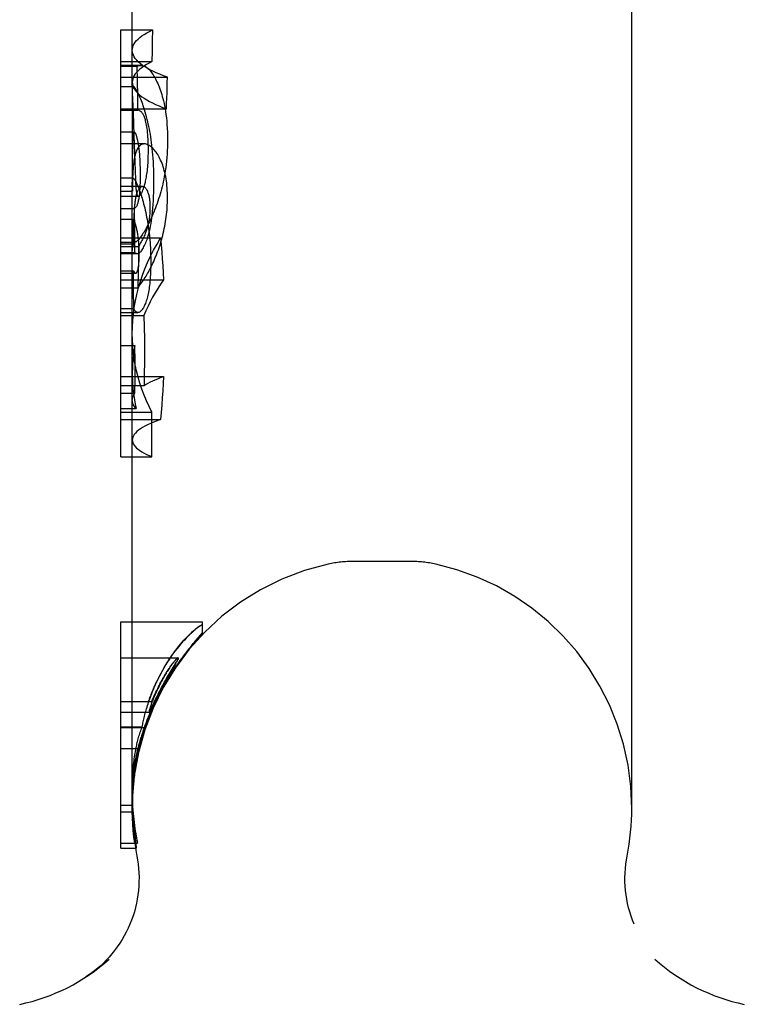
# Model space of a CAD drawing. Header units: inches. Extents: x 0 to 309, y 0 to 200.
# Tile 95 of 109: x 197.609 to 198.579, y 134.79 to 136.107. Entities that reach past the tile are written whole.
import ezdxf

# ---------------------------------------------------------------- set-up
doc = ezdxf.new("R2010")
doc.units = ezdxf.units.IN
doc.header["$LTSCALE"] = 17
doc.header["$MEASUREMENT"] = 0
doc.linetypes.add('HIDDEN', pattern=[0.2, 0.1, -0.1])
doc.layers.get('0').update_dxf_attribs({"linetype": 'CONTINUOUS'})
doc.layers.add('DEFAULT_2', color=8, linetype='HIDDEN')

msp = doc.modelspace()

# ---------------------------------------------------------------- linework, layer by layer
at = {"color": 7, "linetype": 'Continuous'}
for p, q in [((198.428, 135.0525), (198.428, 137.2125)), ((197.7597, 136.0174), (197.7597, 136.1278)), ((197.7444, 135.5224), (197.7444, 136.0934)), ((197.7444, 136.0934), (197.7597, 136.0934)), ((197.7597, 136.0459), (197.7444, 136.0459)), ((197.7444, 136.0447), (197.7597, 136.0447)), ((197.7612, 136.0174), (197.7444, 136.0174)), ((197.7444, 135.7944), (197.7663, 135.7944)), ((197.7597, 135.6871), (197.7597, 135.7944)), ((197.7444, 135.582), (197.7861, 135.582)), ((197.7444, 135.5224), (197.7861, 135.5224)), ((197.7597, 135.0742), (197.7597, 135.5224)), ((197.7444, 134.9992), (197.7444, 135.3019)), ((197.7444, 135.3019), (197.7597, 135.3019)), ((197.7444, 135.1614), (197.7597, 135.1614)), ((197.7629, 135.0226), (197.7624, 135.0274)), ((197.7631, 135.0205), (197.7629, 135.0226)), ((197.7444, 134.9992), (197.765, 134.9992)), ((198.4208, 134.9833), (198.4217, 134.9883)), ((198.4188, 134.96), (198.419, 134.9658)), ((198.4191, 134.9483), (198.4189, 134.9541)), ((198.4203, 134.9367), (198.4196, 134.9425)), ((198.4223, 134.9251), (198.4212, 134.9309)), ((198.429, 134.9027), (198.427, 134.9082)), ((198.431, 134.8975), (198.4289, 134.9027)), ((197.7026, 134.8301), (197.6978, 134.8268))]:
    msp.add_line(p, q, dxfattribs=at)
for points in [[(197.7636, 136.0154), (197.763, 136.0161), (197.7625, 136.0166), (197.7621, 136.017), (197.7616, 136.0173), (197.7613, 136.0174), (197.7612, 136.0174)], [(197.7797, 135.9736), (197.7788, 135.9771), (197.778, 135.9804), (197.7771, 135.9834), (197.7762, 135.9863), (197.7754, 135.9891), (197.7745, 135.9917), (197.7737, 135.9941), (197.7729, 135.9964), (197.7721, 135.9986), (197.7712, 136.0007), (197.7704, 136.0026), (197.7696, 136.0045), (197.7688, 136.0062), (197.768, 136.0079), (197.7672, 136.0094), (197.7665, 136.0108), (197.7657, 136.0122), (197.765, 136.0134), (197.7643, 136.0145), (197.7636, 136.0154)], [(197.7887, 135.8897), (197.7887, 135.8957), (197.7886, 135.9014), (197.7884, 135.9068), (197.7882, 135.912), (197.788, 135.9169), (197.7877, 135.9216), (197.7873, 135.9261), (197.787, 135.9305), (197.7865, 135.9347), (197.7861, 135.9388), (197.7856, 135.9427), (197.785, 135.9465), (197.7845, 135.9502), (197.7839, 135.9538), (197.7833, 135.9573), (197.7826, 135.9607), (197.7819, 135.964), (197.7812, 135.9673), (197.7805, 135.9705), (197.7797, 135.9736)], [(197.7799, 135.814), (197.7807, 135.8165), (197.7815, 135.8191), (197.7822, 135.8218), (197.7829, 135.8247), (197.7836, 135.8278), (197.7842, 135.831), (197.7849, 135.8343), (197.7854, 135.8379), (197.786, 135.8418), (197.7865, 135.8458), (197.787, 135.8502), (197.7874, 135.8548), (197.7877, 135.8597), (197.7881, 135.865), (197.7883, 135.8706), (197.7885, 135.8765), (197.7886, 135.8829), (197.7887, 135.8897)], [(197.772, 135.7979), (197.7729, 135.7992), (197.7738, 135.8005), (197.7746, 135.802), (197.7754, 135.8035), (197.7762, 135.805), (197.777, 135.8067), (197.7778, 135.8084), (197.7785, 135.8102), (197.7792, 135.812), (197.7799, 135.814)], [(197.7663, 135.7944), (197.7668, 135.7944), (197.7674, 135.7945), (197.768, 135.7947), (197.7686, 135.7949), (197.7692, 135.7953), (197.7698, 135.7956), (197.7703, 135.7961), (197.7709, 135.7966), (197.7714, 135.7972), (197.772, 135.7979)], [(197.7861, 135.582), (197.7823, 135.5895), (197.7787, 135.5972), (197.7755, 135.605), (197.7725, 135.6129), (197.7698, 135.6209), (197.7674, 135.629), (197.7654, 135.6372), (197.7636, 135.6454), (197.7622, 135.6538), (197.7611, 135.6622), (197.7603, 135.6707), (197.7598, 135.6792), (197.7597, 135.687)], [(197.7861, 135.5224), (197.786, 135.5324), (197.7859, 135.5423), (197.7859, 135.5522), (197.7859, 135.5621), (197.786, 135.5721), (197.7861, 135.582)], [(197.7624, 135.0274), (197.7618, 135.033), (197.7615, 135.0359), (197.7613, 135.0387), (197.7611, 135.0416), (197.7608, 135.0446), (197.7606, 135.0476), (197.7604, 135.0507), (197.7603, 135.0538), (197.7601, 135.057), (197.76, 135.0603), (197.7598, 135.0636), (197.7597, 135.0671), (197.7597, 135.0706), (197.7597, 135.0742)], [(197.7647, 135.0066), (197.7646, 135.0078), (197.7631, 135.0205)], [(197.765, 134.9992), (197.7651, 134.9993), (197.7651, 134.9994), (197.7652, 134.9996), (197.7652, 134.9999), (197.7652, 135.0004), (197.7652, 135.0009), (197.7652, 135.0015), (197.7651, 135.0022), (197.765, 135.003), (197.765, 135.0038), (197.7649, 135.0047), (197.7647, 135.0066)], [(197.7659, 134.9883), (197.7668, 134.9833), (197.7676, 134.9775), (197.7682, 134.9717), (197.7686, 134.9659), (197.7688, 134.9601), (197.7687, 134.9542), (197.7685, 134.9484), (197.768, 134.9426), (197.7673, 134.9368), (197.7664, 134.931), (197.7653, 134.9253), (197.764, 134.9196), (197.7625, 134.914), (197.7607, 134.9084), (197.7588, 134.9029), (197.7566, 134.8975), (197.7543, 134.8922), (197.7517, 134.8869), (197.749, 134.8818), (197.746, 134.8767), (197.7429, 134.8718), (197.7396, 134.867), (197.7361, 134.8623), (197.7325, 134.8578), (197.7287, 134.8534), (197.7247, 134.8491), (197.7206, 134.845), (197.7163, 134.841), (197.7119, 134.8372), (197.7073, 134.8336), (197.7026, 134.8301)], [(198.427, 134.9082), (198.4252, 134.9138), (198.4237, 134.9194), (198.4223, 134.9251), (198.4212, 134.9309), (198.4203, 134.9366), (198.4196, 134.9424), (198.4191, 134.9483), (198.4189, 134.9541), (198.4188, 134.96), (198.419, 134.9658), (198.4194, 134.9717), (198.42, 134.9775), (198.4208, 134.9833)], [(198.4194, 134.9717), (198.42, 134.9775), (198.4208, 134.9833)]]:
    msp.add_lwpolyline(points, dxfattribs=at)
for centre, radius, start, end in [((198.0938, 135.0525), 0.3342, 348.9303, 360), ((198.0938, 135.0525), 0.3342, 189.1652, 191.0697), ((197.5573, 135.0414), 0.2565, 281.6478, 311.9717), ((198.6303, 135.0414), 0.2565, 228.0281, 258.3522)]:
    msp.add_arc(centre, radius, start, end, dxfattribs=at)
at = {"layer": 'DEFAULT_2', "color": 8, "linetype": 'HIDDEN'}
for p, q in [((197.7597, 136.0934), (197.7867, 136.0934)), ((197.7867, 136.0934), (197.7864, 136.0792)), ((197.7864, 136.0792), (197.7862, 136.0651)), ((197.7862, 136.0651), (197.786, 136.0509)), ((197.7444, 136.0509), (197.786, 136.0509)), ((197.7711, 136.0459), (197.7597, 136.0459)), ((197.7597, 136.0447), (197.7662, 136.0447)), ((197.7667, 136.0251), (197.7662, 136.0447)), ((197.7444, 136.0301), (197.8067, 136.0301)), ((197.7597, 136.0174), (197.7597, 135.886)), ((197.767, 136.0055), (197.7667, 136.0251)), ((197.7597, 136.0116), (197.7597, 136.0104)), ((197.7599, 136.0005), (197.7607, 135.9829)), ((197.7673, 135.9859), (197.767, 136.0055)), ((197.7444, 135.9877), (197.8054, 135.9877)), ((197.7444, 135.9859), (197.7673, 135.9859)), ((197.7607, 135.9829), (197.7618, 135.9521)), ((197.7626, 135.9566), (197.7444, 135.9566)), ((197.7618, 135.9521), (197.7626, 135.9282)), ((197.776, 135.9409), (197.7444, 135.9409)), ((197.7601, 135.9214), (197.7603, 135.9331)), ((197.7603, 135.9331), (197.7605, 135.9395)), ((197.7599, 135.9079), (197.7601, 135.9214)), ((197.7626, 135.9282), (197.7639, 135.8933)), ((197.7598, 135.8923), (197.7599, 135.9079)), ((197.761, 135.8951), (197.7444, 135.8951)), ((197.7737, 135.8841), (197.7444, 135.8841)), ((197.7597, 135.8675), (197.7598, 135.8923)), ((197.7598, 135.8777), (197.7597, 135.8861)), ((197.7639, 135.8933), (197.764, 135.8906)), ((197.764, 135.8906), (197.7642, 135.8881)), ((197.7642, 135.8881), (197.7643, 135.8859)), ((197.7444, 135.8777), (197.7598, 135.8777)), ((197.7444, 135.8711), (197.768, 135.8711)), ((197.7597, 135.7944), (197.7597, 135.8675)), ((197.7444, 135.8546), (197.7623, 135.8546)), ((197.7623, 135.8546), (197.7626, 135.8251)), ((197.7597, 135.8381), (197.7597, 135.8451)), ((197.7611, 135.8396), (197.7444, 135.8396)), ((197.7598, 135.8336), (197.7597, 135.8381)), ((197.7597, 135.8281), (197.7597, 135.8248)), ((197.7598, 135.8293), (197.7598, 135.8336)), ((197.7599, 135.8273), (197.7598, 135.8293)), ((197.7619, 135.8275), (197.762, 135.8331)), ((197.762, 135.8331), (197.7621, 135.8369)), ((197.7621, 135.8369), (197.7622, 135.8406)), ((197.7444, 135.8151), (197.7976, 135.8151)), ((197.7597, 135.8248), (197.7597, 135.8071)), ((197.7618, 135.8071), (197.7619, 135.8216)), ((197.7619, 135.8216), (197.7619, 135.8275)), ((197.7626, 135.8251), (197.7629, 135.7958)), ((197.7444, 135.8096), (197.7634, 135.8096)), ((197.7444, 135.8071), (197.7618, 135.8071)), ((197.7444, 135.8039), (197.7681, 135.8039)), ((197.7681, 135.8039), (197.7679, 135.7854)), ((197.7444, 135.7958), (197.7629, 135.7958)), ((197.7444, 135.7952), (197.7597, 135.7952)), ((197.7597, 135.7952), (197.7597, 135.7962)), ((197.7679, 135.7854), (197.7676, 135.7669)), ((197.7444, 135.7712), (197.7614, 135.7712)), ((197.7444, 135.768), (197.7641, 135.768)), ((197.7615, 135.746), (197.7614, 135.7712)), ((197.7676, 135.7669), (197.7672, 135.7484)), ((197.7444, 135.7592), (197.8015, 135.7592)), ((197.7672, 135.7484), (197.7696, 135.7516)), ((197.7444, 135.7484), (197.7672, 135.7484)), ((197.7617, 135.7208), (197.7615, 135.746)), ((197.7444, 135.7208), (197.7617, 135.7208)), ((197.7444, 135.7154), (197.7672, 135.7154)), ((197.7444, 135.7115), (197.7754, 135.7115)), ((197.7597, 135.5224), (197.7597, 135.6871)), ((197.7444, 135.6711), (197.7633, 135.6711)), ((197.7634, 135.6499), (197.7633, 135.6711)), ((197.7634, 135.6287), (197.7634, 135.6499)), ((197.7444, 135.6298), (197.8016, 135.6298)), ((197.7444, 135.6179), (197.7755, 135.6179)), ((197.7633, 135.6075), (197.7634, 135.6287)), ((197.7444, 135.6075), (197.7633, 135.6075)), ((197.7444, 135.587), (197.7651, 135.587)), ((197.7444, 135.5722), (197.7976, 135.5722)), ((198.1319, 135.3825), (198.0557, 135.3825)), ((197.7597, 135.3019), (197.8536, 135.3019)), ((197.8536, 135.287), (197.8536, 135.3019)), ((197.8452, 135.2771), (197.8536, 135.287)), ((197.8536, 135.2873), (197.846, 135.2783)), ((197.7444, 135.2534), (197.821, 135.2534)), ((197.8094, 135.252), (197.813, 135.2573)), ((197.8208, 135.2534), (197.821, 135.2534)), ((197.8102, 135.2339), (197.8156, 135.2429)), ((197.8169, 135.2445), (197.8112, 135.2349)), ((197.8156, 135.2429), (197.8172, 135.2455)), ((197.818, 135.2464), (197.8169, 135.2445)), ((197.8172, 135.2455), (197.8181, 135.2471)), ((197.8057, 135.2261), (197.8081, 135.2302)), ((197.8089, 135.2311), (197.8065, 135.2269)), ((197.8081, 135.2302), (197.8102, 135.2339)), ((197.8112, 135.2349), (197.8089, 135.2311)), ((197.7817, 135.1966), (197.7812, 135.1952)), ((197.7822, 135.1981), (197.7817, 135.1966)), ((197.7828, 135.1995), (197.7822, 135.1981)), ((197.7833, 135.201), (197.7828, 135.1995)), ((197.7839, 135.2024), (197.7833, 135.201)), ((197.7845, 135.2039), (197.7839, 135.2024)), ((197.7851, 135.2054), (197.7845, 135.2039)), ((197.7895, 135.1952), (197.7909, 135.1982)), ((197.7909, 135.1982), (197.7926, 135.2015)), ((197.7444, 135.1952), (197.7858, 135.1952)), ((197.785, 135.1858), (197.7895, 135.1952)), ((197.7444, 135.1809), (197.7822, 135.1809)), ((197.7798, 135.1715), (197.7787, 135.1686)), ((197.781, 135.1744), (197.7798, 135.1715)), ((197.7813, 135.1719), (197.78, 135.1688)), ((197.7822, 135.1775), (197.781, 135.1744)), ((197.7826, 135.1752), (197.7813, 135.1719)), ((197.7444, 135.1603), (197.7767, 135.1603)), ((197.7597, 135.1614), (197.7731, 135.1614)), ((197.7748, 135.1579), (197.7738, 135.155)), ((197.7758, 135.1606), (197.7748, 135.1579)), ((197.7767, 135.1603), (197.7755, 135.156)), ((197.7767, 135.1632), (197.7758, 135.1606)), ((197.7777, 135.1659), (197.7767, 135.1632)), ((197.7771, 135.1613), (197.7767, 135.1603)), ((197.78, 135.1688), (197.7771, 135.1613)), ((197.7787, 135.1686), (197.7777, 135.1659)), ((197.7725, 135.1454), (197.7715, 135.1414)), ((197.7737, 135.1496), (197.7725, 135.1454)), ((197.7755, 135.156), (197.7737, 135.1496)), ((197.7444, 135.1324), (197.7676, 135.1324)), ((197.7715, 135.1414), (197.7705, 135.1375)), ((197.7648, 135.1146), (197.7653, 135.1175)), ((197.7653, 135.1175), (197.766, 135.1216)), ((197.766, 135.1216), (197.767, 135.127)), ((197.767, 135.127), (197.7673, 135.1287)), ((197.7637, 135.1078), (197.7643, 135.1114)), ((197.7643, 135.1114), (197.7648, 135.1146)), ((197.7597, 135.0742), (197.7597, 135.0708)), ((197.7597, 135.0656), (197.7597, 135.0528)), ((197.7444, 135.0565), (197.7597, 135.0565)), ((197.7597, 135.0636), (197.7597, 135.0595)), ((197.7597, 135.0565), (197.7597, 135.062)), ((197.7597, 135.0585), (197.7597, 135.0608)), ((197.7597, 135.0595), (197.7599, 135.0477)), ((197.7597, 135.0527), (197.7597, 135.0565)), ((197.7597, 135.053), (197.7597, 135.055)), ((197.7597, 135.0514), (197.7597, 135.053)), ((197.7597, 135.0528), (197.7597, 135.0521)), ((197.7602, 135.0544), (197.7604, 135.0507)), ((197.7444, 135.0477), (197.7599, 135.0477)), ((197.7597, 135.0491), (197.7597, 135.0461)), ((197.7607, 135.0267), (197.761, 135.024)), ((197.7444, 135.0056), (197.7667, 135.0056))]:
    msp.add_line(p, q, dxfattribs=at)
for points in [[(197.7597, 136.066), (197.7598, 136.0682), (197.7603, 136.0703), (197.7611, 136.0725), (197.7622, 136.0747), (197.7637, 136.0768), (197.7655, 136.079), (197.7676, 136.0811), (197.77, 136.0832), (197.7727, 136.0853), (197.7758, 136.0873), (197.7791, 136.0894), (197.7827, 136.0914), (197.7867, 136.0934)], [(197.8067, 136.0301), (197.8014, 136.0321), (197.7965, 136.034), (197.7918, 136.036), (197.7874, 136.0381), (197.7834, 136.0401), (197.7796, 136.0422), (197.7762, 136.0443), (197.7731, 136.0464), (197.7703, 136.0485), (197.7678, 136.0507), (197.7657, 136.0529), (197.7638, 136.055), (197.7623, 136.0572), (197.7612, 136.0594), (197.7603, 136.0616), (197.7598, 136.0638), (197.7597, 136.066)], [(197.786, 136.0509), (197.7822, 136.0489), (197.7787, 136.0469), (197.7754, 136.0449), (197.7725, 136.0428), (197.7698, 136.0408), (197.7674, 136.0387), (197.7654, 136.0366), (197.7637, 136.0344), (197.7622, 136.0323), (197.7611, 136.0301), (197.7603, 136.028), (197.7598, 136.0258), (197.7597, 136.0236)], [(197.7662, 136.0447), (197.7674, 136.0453), (197.7687, 136.0457), (197.77, 136.0459), (197.7711, 136.0459)], [(197.7711, 136.0459), (197.7713, 136.0459), (197.7726, 136.0458), (197.7739, 136.0456), (197.7751, 136.0452), (197.7763, 136.0447), (197.7775, 136.0442), (197.7786, 136.0435), (197.7796, 136.0427), (197.7807, 136.0419), (197.7817, 136.041), (197.7826, 136.04), (197.7835, 136.039), (197.7844, 136.0379)], [(197.7844, 136.0379), (197.7855, 136.0364), (197.7865, 136.0349), (197.7876, 136.0333), (197.7886, 136.0316), (197.7897, 136.0298), (197.7907, 136.0279), (197.7917, 136.0259), (197.7927, 136.0238), (197.7937, 136.0217), (197.7947, 136.0195), (197.7956, 136.0171), (197.7966, 136.0147), (197.7974, 136.0123), (197.7983, 136.0097), (197.7991, 136.0071), (197.7999, 136.0044)], [(197.8054, 135.9877), (197.8057, 135.9948), (197.806, 136.0019), (197.8062, 136.009), (197.8064, 136.016), (197.8065, 136.0231), (197.8067, 136.0301)], [(197.7597, 136.0236), (197.7598, 136.0214), (197.7603, 136.0192), (197.7611, 136.0171), (197.7622, 136.0149), (197.7637, 136.0127), (197.7654, 136.0105), (197.7675, 136.0083), (197.7699, 136.0062), (197.7727, 136.004), (197.7757, 136.0019), (197.7791, 135.9998), (197.7827, 135.9977), (197.7867, 135.9957), (197.7909, 135.9936), (197.7955, 135.9916), (197.8003, 135.9896), (197.8054, 135.9877)], [(197.7604, 136.017), (197.7603, 136.0166), (197.7601, 136.0161), (197.76, 136.0156), (197.7599, 136.0149), (197.7598, 136.0142), (197.7597, 136.0134), (197.7597, 136.0125), (197.7597, 136.0116)], [(197.7612, 136.0174), (197.761, 136.0174), (197.7607, 136.0172), (197.7604, 136.017)], [(197.7597, 136.0095), (197.7597, 136.0084), (197.7597, 136.0071), (197.7597, 136.0057), (197.7598, 136.0041), (197.7599, 136.0005)], [(197.7999, 136.0044), (197.8008, 136.0014), (197.8015, 135.9983), (197.8023, 135.995), (197.803, 135.9916), (197.8036, 135.9879), (197.8043, 135.9841), (197.8048, 135.9801), (197.8053, 135.9759), (197.8058, 135.9715), (197.8061, 135.9668), (197.8064, 135.9619), (197.8067, 135.9567), (197.8068, 135.9512), (197.8068, 135.9455)], [(197.7776, 135.9718), (197.7772, 135.9732), (197.7768, 135.9745), (197.7764, 135.9757), (197.776, 135.9768), (197.7756, 135.9779), (197.7751, 135.9789), (197.7746, 135.9799), (197.7741, 135.9808), (197.7736, 135.9816), (197.773, 135.9824), (197.7724, 135.9832), (197.7717, 135.9838), (197.7711, 135.9844), (197.7704, 135.9849), (197.7696, 135.9853), (197.7689, 135.9856), (197.7681, 135.9858), (197.7673, 135.9859)], [(197.7813, 135.932), (197.7813, 135.9362), (197.7812, 135.9401), (197.7811, 135.9437), (197.7809, 135.9472), (197.7807, 135.9503), (197.7805, 135.9533), (197.7802, 135.9561), (197.7799, 135.9588), (197.7796, 135.9613), (197.7792, 135.9636), (197.7788, 135.9658), (197.7784, 135.9679), (197.778, 135.9699), (197.7776, 135.9718)], [(197.7605, 135.9395), (197.7605, 135.9421), (197.7606, 135.9433), (197.7606, 135.9445), (197.7607, 135.9456), (197.7608, 135.9467), (197.7608, 135.9477), (197.7609, 135.9487), (197.761, 135.9497), (197.7611, 135.9507), (197.7612, 135.9515), (197.7613, 135.9524), (197.7614, 135.9532), (197.7615, 135.9539), (197.7616, 135.9546)], [(197.7616, 135.9546), (197.7617, 135.955), (197.7618, 135.9553), (197.7619, 135.9556), (197.7619, 135.9559), (197.762, 135.9561), (197.7621, 135.9563), (197.7622, 135.9564), (197.7623, 135.9565), (197.7625, 135.9566), (197.7626, 135.9566), (197.7626, 135.9566)], [(197.7626, 135.9566), (197.7627, 135.9566), (197.7628, 135.9565), (197.7629, 135.9565), (197.7631, 135.9563), (197.7632, 135.9562), (197.7633, 135.956)], [(197.7633, 135.956), (197.7636, 135.9557), (197.7638, 135.9552), (197.7641, 135.9547), (197.7643, 135.9542), (197.7646, 135.9536), (197.7648, 135.9529), (197.765, 135.9521), (197.7653, 135.9513), (197.7655, 135.9504), (197.7658, 135.9495), (197.766, 135.9484), (197.7663, 135.9473), (197.7666, 135.9461), (197.7668, 135.9448), (197.7671, 135.9434), (197.7674, 135.9419), (197.7676, 135.9403), (197.7679, 135.9386)], [(197.7679, 135.9364), (197.767, 135.9352), (197.7663, 135.9339), (197.7656, 135.9326), (197.7649, 135.9311), (197.7644, 135.9296), (197.7639, 135.928), (197.7634, 135.9263), (197.763, 135.9246), (197.7626, 135.9228), (197.7622, 135.9209), (197.7619, 135.9189), (197.7616, 135.9168)], [(197.776, 135.9409), (197.7752, 135.9409), (197.7741, 135.9407), (197.773, 135.9404), (197.7719, 135.9399), (197.7709, 135.9393), (197.7699, 135.9385), (197.7688, 135.9375), (197.7679, 135.9364)], [(197.7679, 135.9386), (197.7681, 135.937), (197.7684, 135.9354), (197.7686, 135.9336), (197.7688, 135.9318), (197.769, 135.9299), (197.7692, 135.9278), (197.7693, 135.9256), (197.7695, 135.9233), (197.7697, 135.9209), (197.7698, 135.9183), (197.7699, 135.9155), (197.77, 135.9125), (197.7701, 135.9094), (197.7702, 135.9061), (197.7702, 135.9026), (197.7702, 135.8989)], [(197.7915, 135.9298), (197.7904, 135.9313), (197.7893, 135.9326), (197.7882, 135.9339), (197.7871, 135.9351), (197.786, 135.9362), (197.7848, 135.9372), (197.7837, 135.938), (197.7826, 135.9388), (197.7816, 135.9394), (197.7805, 135.9399), (197.7795, 135.9403), (197.7784, 135.9406), (197.7774, 135.9409), (197.7763, 135.9409), (197.776, 135.9409)], [(197.8068, 135.9455), (197.8068, 135.9411), (197.8067, 135.9366), (197.8065, 135.932), (197.8063, 135.9273), (197.8059, 135.9226), (197.8055, 135.918), (197.805, 135.9135), (197.8045, 135.9092), (197.8039, 135.9051), (197.8033, 135.9012), (197.8026, 135.8974), (197.8019, 135.8938), (197.8012, 135.8903), (197.8004, 135.8869), (197.7997, 135.8836), (197.7988, 135.8803), (197.7979, 135.877), (197.797, 135.8738), (197.796, 135.8706), (197.795, 135.8674), (197.794, 135.8643), (197.7929, 135.8612), (197.7919, 135.8582), (197.7908, 135.8553)], [(197.7775, 135.8911), (197.7779, 135.8929), (197.7783, 135.8947), (197.7786, 135.8966), (197.7789, 135.8985), (197.7793, 135.9006), (197.7796, 135.9028), (197.7799, 135.905), (197.7801, 135.9074), (197.7804, 135.9099), (197.7806, 135.9126), (197.7808, 135.9154), (197.781, 135.9184), (197.7811, 135.9215), (197.7812, 135.9248), (197.7813, 135.9283), (197.7813, 135.932)], [(197.8069, 135.8684), (197.8068, 135.8719), (197.8067, 135.8753), (197.8066, 135.8787), (197.8064, 135.882), (197.8061, 135.8852), (197.8058, 135.8884), (197.8054, 135.8915), (197.8049, 135.8944), (197.8044, 135.8972), (197.8039, 135.8999), (197.8033, 135.9026), (197.8026, 135.9051), (197.802, 135.9076), (197.8012, 135.9101), (197.8004, 135.9124), (197.7996, 135.9147), (197.7987, 135.9169), (197.7977, 135.919), (197.7968, 135.9211), (197.7958, 135.923), (197.7947, 135.9249), (197.7937, 135.9266), (197.7926, 135.9283), (197.7915, 135.9298)], [(197.7616, 135.9168), (197.7614, 135.9151), (197.7612, 135.9133), (197.7611, 135.9114), (197.7609, 135.9093), (197.7607, 135.907), (197.7606, 135.9047), (197.7605, 135.9021), (197.7603, 135.8993), (197.7602, 135.8963), (197.7601, 135.8931), (197.76, 135.8897), (197.7599, 135.886), (197.7598, 135.8777)], [(197.7597, 135.887), (197.7597, 135.8884), (197.7597, 135.8896), (197.7598, 135.8907), (197.7598, 135.8916), (197.7599, 135.8925), (197.76, 135.8932), (197.7601, 135.8938), (197.7603, 135.8943), (197.7604, 135.8946), (197.7606, 135.8949), (197.7609, 135.895), (197.761, 135.8951)], [(197.761, 135.8951), (197.7611, 135.8951), (197.7614, 135.895), (197.7617, 135.8947), (197.762, 135.8944), (197.7624, 135.8939), (197.7628, 135.8933), (197.7632, 135.8926), (197.7637, 135.8918)], [(197.7702, 135.8989), (197.7702, 135.8953), (197.7702, 135.892), (197.7701, 135.8888), (197.77, 135.8859), (197.7699, 135.8833), (197.7697, 135.8807), (197.7696, 135.8784), (197.7694, 135.8762), (197.7692, 135.8742), (197.769, 135.8723), (197.7688, 135.8706), (197.7686, 135.8689), (197.7683, 135.8674), (197.7681, 135.8659)], [(197.7624, 135.8463), (197.7624, 135.848), (197.7625, 135.8497), (197.7626, 135.8514), (197.7627, 135.8532), (197.7628, 135.8549), (197.7629, 135.8565), (197.7631, 135.8581), (197.7632, 135.8597), (197.7634, 135.8612), (197.7635, 135.8626), (197.7637, 135.864), (197.7639, 135.8654), (197.7641, 135.8668), (197.7643, 135.8681), (197.7646, 135.8694), (197.7649, 135.8707), (197.7652, 135.872), (197.7655, 135.8733), (197.7659, 135.8745), (197.7663, 135.8757), (197.7667, 135.8769), (197.7672, 135.878), (197.7678, 135.879), (197.7684, 135.8801), (197.769, 135.881), (197.7697, 135.8819)], [(197.7637, 135.8918), (197.7643, 135.8907), (197.7649, 135.8895), (197.7655, 135.8882), (197.7661, 135.8868), (197.7668, 135.8853), (197.7674, 135.8837), (197.7681, 135.8821), (197.7687, 135.8803), (197.7694, 135.8785), (197.7701, 135.8766), (197.7708, 135.8747), (197.7714, 135.8726), (197.7721, 135.8705), (197.7728, 135.8682), (197.7735, 135.8659), (197.7742, 135.8635), (197.7748, 135.8609), (197.7755, 135.8582), (197.7763, 135.8553), (197.777, 135.8523)], [(197.7643, 135.8859), (197.7644, 135.8848), (197.7644, 135.8837), (197.7645, 135.8826), (197.7646, 135.8816), (197.7647, 135.8806), (197.7648, 135.8796), (197.7649, 135.8786), (197.765, 135.8777), (197.7652, 135.8768)], [(197.7696, 135.8719), (197.7701, 135.8723), (197.7706, 135.8728), (197.7711, 135.8734), (197.7715, 135.8741), (197.772, 135.8748), (197.7724, 135.8756), (197.7728, 135.8764), (197.7732, 135.8772), (197.7736, 135.8781), (197.774, 135.8791), (197.7744, 135.88), (197.7748, 135.8811), (197.7751, 135.8821), (197.7755, 135.8833), (197.7759, 135.8845), (197.7762, 135.8858), (197.7766, 135.8871), (197.7769, 135.8884), (197.7772, 135.8898), (197.7775, 135.8911)], [(197.7697, 135.8819), (197.7704, 135.8826), (197.771, 135.8832), (197.7717, 135.8836), (197.7723, 135.8839), (197.7729, 135.8841), (197.7735, 135.8841), (197.7737, 135.8841)], [(197.7737, 135.8841), (197.7741, 135.8841), (197.7746, 135.884), (197.7752, 135.8838), (197.7758, 135.8835), (197.7763, 135.8831), (197.7768, 135.8826), (197.7774, 135.8821), (197.7779, 135.8814), (197.7784, 135.8807), (197.7789, 135.8799)], [(197.7652, 135.8768), (197.7653, 135.876), (197.7655, 135.8751), (197.7656, 135.8744), (197.7658, 135.8738), (197.766, 135.8733), (197.7662, 135.8728), (197.7664, 135.8724), (197.7666, 135.872), (197.7668, 135.8718), (197.767, 135.8715), (197.7672, 135.8713), (197.7675, 135.8712), (197.7677, 135.8711), (197.768, 135.8711)], [(197.768, 135.8711), (197.7682, 135.8711), (197.7685, 135.8712), (197.7688, 135.8713), (197.769, 135.8715), (197.7693, 135.8716), (197.7696, 135.8719)], [(197.7789, 135.8799), (197.7794, 135.8789), (197.7799, 135.8779), (197.7803, 135.8768), (197.7807, 135.8758), (197.7811, 135.8747), (197.7814, 135.8736), (197.7817, 135.8725), (197.7819, 135.8714), (197.7822, 135.8702), (197.7824, 135.8691), (197.7826, 135.8679), (197.7827, 135.8667), (197.7829, 135.8655), (197.783, 135.8642), (197.7831, 135.8629), (197.7832, 135.8616), (197.7833, 135.8603), (197.7833, 135.8589), (197.7833, 135.8575), (197.7833, 135.8561)], [(197.8005, 135.8186), (197.8012, 135.8216), (197.8019, 135.8247), (197.8026, 135.8278), (197.8032, 135.8309), (197.8037, 135.834), (197.8043, 135.8371), (197.8048, 135.8402), (197.8052, 135.8433), (197.8056, 135.8465), (197.8059, 135.8496), (197.8062, 135.8527), (197.8064, 135.8558), (197.8066, 135.8589), (197.8067, 135.8621), (197.8068, 135.8652), (197.8069, 135.8684)], [(197.7681, 135.8659), (197.7678, 135.8648), (197.7676, 135.8637), (197.7673, 135.8626), (197.7671, 135.8616), (197.7668, 135.8607), (197.7664, 135.8598), (197.7661, 135.8589), (197.7657, 135.8582), (197.7654, 135.8574), (197.765, 135.8568), (197.7645, 135.8562), (197.7641, 135.8557), (197.7637, 135.8553), (197.7632, 135.8549), (197.7628, 135.8547), (197.7623, 135.8546)], [(197.7908, 135.8553), (197.7896, 135.8525), (197.7885, 135.8497), (197.7874, 135.8469), (197.7862, 135.8443), (197.7851, 135.8417), (197.7839, 135.8392), (197.7828, 135.8368), (197.7816, 135.8345), (197.7805, 135.8323), (197.7794, 135.8302), (197.7783, 135.8282), (197.7773, 135.8262), (197.7762, 135.8244), (197.7751, 135.8226), (197.774, 135.8209), (197.773, 135.8193), (197.7719, 135.8178), (197.7709, 135.8163), (197.7698, 135.815), (197.7688, 135.8138), (197.7679, 135.8127), (197.767, 135.8118)], [(197.7833, 135.8561), (197.7833, 135.8544), (197.7833, 135.8526), (197.7832, 135.8507), (197.7831, 135.8489), (197.783, 135.847), (197.7828, 135.8452), (197.7826, 135.8434), (197.7824, 135.8416), (197.7821, 135.8399), (197.7819, 135.8382), (197.7816, 135.8366), (197.7812, 135.835), (197.7809, 135.8334), (197.7805, 135.8319), (197.7801, 135.8303), (197.7797, 135.8287), (197.7792, 135.8272), (197.7787, 135.8256), (197.7782, 135.824), (197.7776, 135.8225), (197.777, 135.8209), (197.7763, 135.8194), (197.7757, 135.8178), (197.775, 135.8163), (197.7742, 135.8147), (197.7735, 135.8132), (197.7726, 135.8116), (197.7718, 135.81), (197.7709, 135.8084), (197.77, 135.8069), (197.769, 135.8054), (197.7681, 135.8039)], [(197.7622, 135.8406), (197.7623, 135.8444), (197.7624, 135.8463)], [(197.777, 135.8523), (197.7777, 135.8492), (197.7783, 135.8461), (197.7789, 135.843), (197.7795, 135.84), (197.7801, 135.8369), (197.7806, 135.8339), (197.7811, 135.8308), (197.7815, 135.8278), (197.7819, 135.8247), (197.7823, 135.8216), (197.7826, 135.8185), (197.7829, 135.8153), (197.7832, 135.8121), (197.7835, 135.8089), (197.7837, 135.8056), (197.7839, 135.8023), (197.7841, 135.799), (197.7842, 135.7957), (197.7843, 135.7923), (197.7844, 135.789), (197.7844, 135.7858), (197.7844, 135.7826)], [(197.7602, 135.8379), (197.7602, 135.8374), (197.7601, 135.8369), (197.76, 135.8363), (197.76, 135.8357), (197.7599, 135.8351), (197.7599, 135.8343), (197.7599, 135.8336), (197.7598, 135.8328), (197.7598, 135.8319), (197.7598, 135.831), (197.7598, 135.8301), (197.7597, 135.8281)], [(197.7611, 135.8396), (197.7609, 135.8396), (197.7607, 135.8394), (197.7606, 135.8392), (197.7604, 135.8388), (197.7603, 135.8384), (197.7602, 135.8379)], [(197.7625, 135.8376), (197.7622, 135.8382), (197.762, 135.8387), (197.7617, 135.8391), (197.7615, 135.8394), (197.7613, 135.8396), (197.7611, 135.8396)], [(197.767, 135.8206), (197.7667, 135.822), (197.7665, 135.8234), (197.7663, 135.8246), (197.766, 135.8259), (197.7658, 135.8271), (197.7655, 135.8282), (197.7652, 135.8293), (197.7649, 135.8304), (197.7647, 135.8315), (197.7644, 135.8325), (197.7641, 135.8335), (197.7638, 135.8344), (197.7635, 135.8353), (197.7632, 135.8361), (197.7628, 135.8369), (197.7625, 135.8376)], [(197.7597, 135.687), (197.7599, 135.6963), (197.7604, 135.7049), (197.7612, 135.7136), (197.7624, 135.7222), (197.764, 135.7309), (197.7659, 135.7395), (197.7681, 135.7482), (197.7706, 135.7567), (197.7735, 135.7653), (197.7767, 135.7738), (197.7803, 135.7822), (197.7841, 135.7906), (197.7883, 135.7989), (197.7928, 135.807), (197.7976, 135.8151)], [(197.7607, 135.8153), (197.7605, 135.8163), (197.7604, 135.8175), (197.7603, 135.8188), (197.7602, 135.8203), (197.7601, 135.8218), (197.76, 135.8235), (197.76, 135.8253), (197.7599, 135.8273)], [(197.7634, 135.8096), (197.7632, 135.8097), (197.7628, 135.8098), (197.7625, 135.81), (197.7622, 135.8103), (197.7619, 135.8107), (197.7616, 135.8112), (197.7614, 135.8119), (197.7612, 135.8126), (197.761, 135.8134), (197.7608, 135.8143), (197.7607, 135.8153)], [(197.769, 135.7946), (197.769, 135.7965), (197.769, 135.7983), (197.7689, 135.8001), (197.7689, 135.8018), (197.7688, 135.8035), (197.7687, 135.8052), (197.7686, 135.8068), (197.7685, 135.8084), (197.7683, 135.81), (197.7682, 135.8116), (197.768, 135.8131), (197.7678, 135.8146), (197.7676, 135.8161), (197.7674, 135.8176), (197.7672, 135.8191), (197.767, 135.8206)], [(197.7851, 135.7769), (197.7862, 135.7791), (197.7873, 135.7814), (197.7884, 135.7838), (197.7894, 135.7863), (197.7905, 135.7888), (197.7916, 135.7913), (197.7926, 135.7939), (197.7936, 135.7965), (197.7946, 135.7992), (197.7955, 135.8019), (197.7964, 135.8046), (197.7973, 135.8073), (197.7981, 135.81), (197.7989, 135.8128), (197.7997, 135.8157), (197.8005, 135.8186)], [(197.7976, 135.8151), (197.7984, 135.8057), (197.7991, 135.7963), (197.7998, 135.787), (197.8005, 135.7777), (197.801, 135.7684), (197.8015, 135.7592)], [(197.7597, 135.7962), (197.7597, 135.7972), (197.7598, 135.7992), (197.7601, 135.8012), (197.7605, 135.8032), (197.7611, 135.8052), (197.7618, 135.8071)], [(197.767, 135.8118), (197.7661, 135.8111), (197.7654, 135.8105), (197.7648, 135.8101), (197.7642, 135.8098), (197.7637, 135.8097), (197.7634, 135.8096)], [(197.7629, 135.7958), (197.7634, 135.7954), (197.7638, 135.7951), (197.7644, 135.7948), (197.7649, 135.7946), (197.7655, 135.7945), (197.7661, 135.7944), (197.7663, 135.7944)], [(197.7641, 135.768), (197.7642, 135.768), (197.7646, 135.7681), (197.7649, 135.7682), (197.7652, 135.7685), (197.7655, 135.7688), (197.7658, 135.7692), (197.7661, 135.7697), (197.7663, 135.7702), (197.7666, 135.7709), (197.7669, 135.7716), (197.7671, 135.7725), (197.7674, 135.7733), (197.7676, 135.7743), (197.7678, 135.7753), (197.7679, 135.7763), (197.7681, 135.7774), (197.7683, 135.7786), (197.7684, 135.7799), (197.7685, 135.7812), (197.7687, 135.7827), (197.7688, 135.7842), (197.7689, 135.7859), (197.7689, 135.7876), (197.769, 135.7893), (197.769, 135.7911), (197.769, 135.7929), (197.769, 135.7946)], [(197.7696, 135.7516), (197.7709, 135.7533), (197.7721, 135.7551), (197.7734, 135.7568), (197.7746, 135.7586), (197.7758, 135.7604), (197.7769, 135.7623), (197.7781, 135.7641), (197.7792, 135.7659), (197.7803, 135.7677), (197.7813, 135.7695), (197.7823, 135.7714), (197.7833, 135.7732), (197.7842, 135.775), (197.7851, 135.7769)], [(197.7844, 135.7826), (197.7844, 135.7793), (197.7844, 135.776), (197.7843, 135.7727), (197.7842, 135.7693), (197.784, 135.7661), (197.7838, 135.7629), (197.7836, 135.7598), (197.7834, 135.7569), (197.7831, 135.7542), (197.7828, 135.7517), (197.7825, 135.7492), (197.7821, 135.7469), (197.7818, 135.7447), (197.7814, 135.7426), (197.781, 135.7405), (197.7805, 135.7385), (197.7801, 135.7365), (197.7796, 135.7346), (197.779, 135.7327), (197.7785, 135.7309), (197.7779, 135.7292), (197.7773, 135.7276), (197.7767, 135.7261), (197.7761, 135.7247)], [(197.7614, 135.7712), (197.7616, 135.7706), (197.7618, 135.7701), (197.7621, 135.7696), (197.7624, 135.7691), (197.7627, 135.7687), (197.763, 135.7684), (197.7633, 135.7682), (197.7636, 135.768), (197.7639, 135.768), (197.7641, 135.768)], [(197.8015, 135.7592), (197.7976, 135.7535), (197.7939, 135.7477), (197.7904, 135.7418), (197.787, 135.7358), (197.7838, 135.7298), (197.7808, 135.7238), (197.778, 135.7177), (197.7754, 135.7115)], [(197.7761, 135.7247), (197.7753, 135.7232), (197.7746, 135.7218), (197.7739, 135.7206), (197.7731, 135.7195), (197.7724, 135.7185), (197.7716, 135.7177), (197.7709, 135.717), (197.7701, 135.7164), (197.7694, 135.7159), (197.7686, 135.7156), (197.7679, 135.7154), (197.7672, 135.7154)], [(197.7672, 135.7154), (197.7671, 135.7154), (197.7664, 135.7155), (197.7656, 135.7157), (197.7649, 135.7161), (197.7642, 135.7167), (197.7635, 135.7175), (197.7629, 135.7184), (197.7623, 135.7195), (197.7617, 135.7208)], [(197.7754, 135.7115), (197.7757, 135.6959), (197.7759, 135.6803), (197.7759, 135.6647), (197.7759, 135.6491), (197.7757, 135.6335), (197.7755, 135.6179)], [(197.7633, 135.6711), (197.7624, 135.666), (197.7616, 135.661), (197.761, 135.6559), (197.7605, 135.6508), (197.7601, 135.6457), (197.7598, 135.6406), (197.7597, 135.6355), (197.7597, 135.6329)], [(197.7597, 135.6329), (197.7597, 135.6304), (197.7598, 135.6253), (197.7601, 135.6202), (197.7605, 135.615), (197.761, 135.6097), (197.7617, 135.6042), (197.7626, 135.5987), (197.7637, 135.5929), (197.7651, 135.587)], [(197.7755, 135.6179), (197.7781, 135.6195), (197.7809, 135.621), (197.7839, 135.6225), (197.7871, 135.624), (197.7904, 135.6254), (197.794, 135.6269), (197.7977, 135.6283), (197.8016, 135.6298)], [(197.8016, 135.6298), (197.8011, 135.6203), (197.8005, 135.6108), (197.7999, 135.6012), (197.7992, 135.5916), (197.7984, 135.5819), (197.7976, 135.5722)], [(197.7597, 135.5982), (197.7597, 135.5988), (197.7598, 135.6001), (197.7601, 135.6013), (197.7605, 135.6026), (197.761, 135.6038), (197.7617, 135.605), (197.7624, 135.6063), (197.7633, 135.6075)], [(197.7651, 135.587), (197.7638, 135.5884), (197.7626, 135.5898), (197.7617, 135.5912), (197.761, 135.5925), (197.7605, 135.5938), (197.7601, 135.5951), (197.7598, 135.5963), (197.7597, 135.5976), (197.7597, 135.5982)], [(197.7976, 135.5722), (197.7928, 135.5704), (197.7883, 135.5687), (197.7841, 135.5669), (197.7802, 135.5652), (197.7767, 135.5634), (197.7735, 135.5615), (197.7706, 135.5597), (197.7681, 135.5579), (197.7659, 135.5561), (197.764, 135.5542), (197.7624, 135.5524), (197.7612, 135.5505), (197.7604, 135.5487), (197.7599, 135.5468), (197.7597, 135.5449)], [(197.7597, 135.5449), (197.7598, 135.5432), (197.7603, 135.5414), (197.7611, 135.5396), (197.7622, 135.5378), (197.7636, 135.536), (197.7654, 135.5342), (197.7674, 135.5325), (197.7698, 135.5307), (197.7725, 135.529), (197.7755, 135.5274), (197.7787, 135.5257), (197.7823, 135.5241), (197.7861, 135.5224)], [(197.8536, 135.2983), (197.8522, 135.2974), (197.8507, 135.2964), (197.8491, 135.2953), (197.8475, 135.2941), (197.8458, 135.2928), (197.844, 135.2914), (197.8422, 135.2898), (197.8402, 135.2881), (197.8382, 135.2863), (197.8361, 135.2843), (197.8339, 135.2822), (197.8317, 135.2799), (197.8294, 135.2774), (197.827, 135.2748)], [(197.8311, 135.2795), (197.8331, 135.2815), (197.8351, 135.2835), (197.8369, 135.2853), (197.8388, 135.287), (197.8405, 135.2886), (197.8422, 135.29), (197.8438, 135.2914), (197.8454, 135.2927), (197.8469, 135.2939), (197.8484, 135.2949), (197.8498, 135.2959), (197.8511, 135.2969), (197.8524, 135.2977), (197.8536, 135.2985)], [(197.7984, 135.2088), (197.8009, 135.2136), (197.8035, 135.2183), (197.8062, 135.2228), (197.8088, 135.2271), (197.8114, 135.2313), (197.8139, 135.2354), (197.8165, 135.2392), (197.819, 135.243), (197.8215, 135.2465), (197.8239, 135.2499), (197.8263, 135.2532), (197.8286, 135.2563), (197.8309, 135.2593), (197.8331, 135.2622), (197.8352, 135.265), (197.8374, 135.2676), (197.8394, 135.2702), (197.8414, 135.2726), (197.8433, 135.2749), (197.8452, 135.2771)], [(197.846, 135.2783), (197.8439, 135.2758), (197.8417, 135.2732), (197.8396, 135.2706), (197.8374, 135.2679), (197.8351, 135.265), (197.8328, 135.2621), (197.8305, 135.2591), (197.8282, 135.2561), (197.8259, 135.2529), (197.8235, 135.2496), (197.8211, 135.2462), (197.8187, 135.2427), (197.8162, 135.239), (197.8138, 135.2353), (197.8113, 135.2315), (197.8089, 135.2275), (197.8064, 135.2234), (197.804, 135.2192)], [(197.8118, 135.2555), (197.8152, 135.2603), (197.8174, 135.2633), (197.8196, 135.2661), (197.8218, 135.269), (197.8241, 135.2717), (197.8264, 135.2744), (197.8288, 135.277), (197.8311, 135.2795)], [(197.827, 135.2748), (197.8244, 135.2718), (197.8218, 135.2687), (197.8192, 135.2656), (197.8167, 135.2623), (197.8142, 135.2589)], [(197.8094, 135.252), (197.807, 135.2483), (197.8047, 135.2446), (197.8024, 135.2408), (197.8001, 135.2368), (197.7978, 135.2327), (197.7956, 135.2285), (197.7935, 135.2242), (197.7913, 135.2197), (197.7892, 135.2151), (197.7871, 135.2103), (197.7851, 135.2054)], [(197.7926, 135.2216), (197.7946, 135.2258), (197.7966, 135.2297), (197.7986, 135.2336), (197.8006, 135.2373), (197.8026, 135.2408), (197.8046, 135.2443), (197.8067, 135.2477), (197.8088, 135.2509), (197.8109, 135.2541)], [(197.8099, 135.2406), (197.8106, 135.2417), (197.8114, 135.2428), (197.8121, 135.2438), (197.8129, 135.2449), (197.8136, 135.2458), (197.8143, 135.2467), (197.815, 135.2476), (197.8156, 135.2483), (197.8162, 135.249), (197.8167, 135.2496), (197.8172, 135.2502), (197.8177, 135.2507), (197.8182, 135.2512), (197.8186, 135.2517), (197.819, 135.2521), (197.8194, 135.2524), (197.8198, 135.2527), (197.8201, 135.253), (197.8204, 135.2532), (197.8206, 135.2533), (197.8208, 135.2534)], [(197.8207, 135.2534), (197.8206, 135.2534), (197.8204, 135.2533), (197.8201, 135.2532), (197.8199, 135.253), (197.8196, 135.2527), (197.8192, 135.2524), (197.8188, 135.2521), (197.8184, 135.2517), (197.818, 135.2512), (197.8175, 135.2507), (197.817, 135.2501), (197.8165, 135.2495), (197.8159, 135.2487), (197.8152, 135.248), (197.8145, 135.2471), (197.8138, 135.2461), (197.813, 135.2451), (197.8122, 135.244)], [(197.821, 135.2534), (197.8211, 135.2534), (197.8212, 135.2533), (197.8213, 135.2532), (197.8213, 135.253), (197.8213, 135.2528), (197.8212, 135.2525), (197.8211, 135.2521), (197.8209, 135.2518), (197.8207, 135.2513), (197.8205, 135.2509), (197.8203, 135.2504), (197.82, 135.2499), (197.8197, 135.2493), (197.8193, 135.2486), (197.8189, 135.2479), (197.8185, 135.2472), (197.818, 135.2464)], [(197.8181, 135.2471), (197.8185, 135.2478), (197.8189, 135.2485), (197.8193, 135.2491), (197.8196, 135.2497), (197.8198, 135.2502), (197.8201, 135.2507), (197.8203, 135.2512), (197.8205, 135.2516), (197.8207, 135.2519), (197.8208, 135.2523), (197.8209, 135.2526), (197.821, 135.2528), (197.821, 135.2531), (197.821, 135.2532), (197.8209, 135.2533), (197.8209, 135.2534), (197.8207, 135.2534)], [(197.7858, 135.1952), (197.7868, 135.1977), (197.7879, 135.2002), (197.789, 135.2027), (197.7901, 135.2052), (197.7913, 135.2077), (197.7925, 135.2101), (197.7937, 135.2126), (197.7948, 135.2149), (197.796, 135.2172), (197.7972, 135.2195), (197.7983, 135.2216), (197.7995, 135.2238), (197.8006, 135.2258), (197.8018, 135.2278), (197.8029, 135.2297), (197.804, 135.2316), (197.8051, 135.2334), (197.8063, 135.2353)], [(197.8062, 135.2351), (197.8072, 135.2367), (197.8082, 135.2381), (197.809, 135.2395)], [(197.8098, 135.2407), (197.809, 135.2394), (197.8082, 135.2381), (197.8073, 135.2367), (197.8063, 135.2353)], [(197.8122, 135.244), (197.8114, 135.2429), (197.8106, 135.2418), (197.809, 135.2395)], [(197.8054, 135.2337), (197.8044, 135.2321), (197.8033, 135.2304), (197.8023, 135.2285), (197.8012, 135.2265), (197.8, 135.2244), (197.7988, 135.2222), (197.7976, 135.2199), (197.7963, 135.2174)], [(197.8065, 135.2269), (197.8052, 135.2246), (197.8038, 135.2222), (197.8024, 135.2197), (197.801, 135.217), (197.7995, 135.2142), (197.7979, 135.2113)], [(197.8001, 135.2161), (197.8016, 135.2189), (197.803, 135.2214), (197.8044, 135.2239), (197.8057, 135.2261)], [(197.7731, 135.1614), (197.7734, 135.163), (197.7737, 135.1647), (197.774, 135.1664), (197.7744, 135.1682), (197.7748, 135.1699), (197.7752, 135.1717), (197.7756, 135.1735), (197.7761, 135.1754), (197.7766, 135.1774), (197.7771, 135.1794), (197.7777, 135.1814), (197.7783, 135.1834), (197.7789, 135.1855), (197.7795, 135.1876), (197.7802, 135.1897), (197.7808, 135.1919), (197.7816, 135.1941), (197.7823, 135.1963), (197.7831, 135.1986), (197.784, 135.201), (197.7849, 135.2035), (197.7859, 135.206), (197.7869, 135.2086), (197.788, 135.2112), (197.7891, 135.2139), (197.7903, 135.2165), (197.7914, 135.2191), (197.7926, 135.2216)], [(197.7754, 135.1545), (197.7764, 135.1575), (197.7774, 135.1606), (197.7785, 135.1636), (197.7796, 135.1667), (197.7808, 135.1698), (197.782, 135.173), (197.7833, 135.1763), (197.7846, 135.1796), (197.7861, 135.183), (197.7876, 135.1866), (197.7892, 135.1902), (197.7909, 135.1938), (197.7927, 135.1975), (197.7945, 135.2013), (197.7964, 135.205), (197.7984, 135.2088)], [(197.7979, 135.2113), (197.7964, 135.2084), (197.7949, 135.2055), (197.7935, 135.2026), (197.7921, 135.1997), (197.7907, 135.1968), (197.7894, 135.194), (197.7881, 135.1911), (197.7868, 135.1883), (197.7856, 135.1855), (197.7844, 135.1828), (197.7833, 135.1801), (197.7822, 135.1775)], [(197.804, 135.2192), (197.8025, 135.2166), (197.801, 135.2139), (197.7994, 135.2111), (197.798, 135.2083), (197.7965, 135.2055), (197.7951, 135.2028), (197.7938, 135.2001), (197.7925, 135.1976), (197.7913, 135.1951), (197.7902, 135.1927), (197.7892, 135.1905), (197.7882, 135.1883), (197.7873, 135.1862), (197.7864, 135.1842), (197.7856, 135.1823), (197.7848, 135.1804), (197.784, 135.1786), (197.7826, 135.1752)], [(197.7963, 135.2174), (197.7951, 135.215), (197.794, 135.2127), (197.793, 135.2105), (197.792, 135.2085), (197.7911, 135.2065), (197.7903, 135.2047), (197.7896, 135.203), (197.7889, 135.2013), (197.7882, 135.1998), (197.7876, 135.1983), (197.7871, 135.1969), (197.7866, 135.1955), (197.7861, 135.1942), (197.7856, 135.193), (197.7852, 135.1918), (197.7848, 135.1907)], [(197.7926, 135.2015), (197.7944, 135.2051), (197.7954, 135.2071), (197.7965, 135.2092), (197.7976, 135.2114), (197.7988, 135.2137), (197.8001, 135.2161)], [(197.7848, 135.1907), (197.7844, 135.1897), (197.7841, 135.1887), (197.7838, 135.1878), (197.7835, 135.1869), (197.7833, 135.1861), (197.7831, 135.1854), (197.7829, 135.1847), (197.7827, 135.1841), (197.7825, 135.1835), (197.7824, 135.183), (197.7823, 135.1826), (197.7822, 135.1821), (197.7821, 135.1818), (197.7821, 135.1815), (197.7821, 135.1812), (197.7821, 135.1811), (197.7822, 135.181), (197.7822, 135.1809)], [(197.7822, 135.1809), (197.7823, 135.1809), (197.7824, 135.181), (197.7825, 135.1811), (197.7826, 135.1812), (197.7827, 135.1813), (197.7828, 135.1815), (197.783, 135.1818), (197.7831, 135.182), (197.7833, 135.1823), (197.7835, 135.1827), (197.7836, 135.183), (197.7838, 135.1834), (197.784, 135.1838), (197.7843, 135.1842), (197.7845, 135.1847), (197.785, 135.1858)], [(197.7643, 135.1304), (197.7646, 135.132), (197.765, 135.1336), (197.7653, 135.1352), (197.7656, 135.1369), (197.766, 135.1385), (197.7664, 135.1402), (197.7668, 135.1418), (197.7672, 135.1435), (197.7677, 135.1452), (197.7682, 135.147), (197.7687, 135.1487), (197.7692, 135.1505), (197.7698, 135.1523), (197.7704, 135.1541), (197.771, 135.1559), (197.7717, 135.1577), (197.7724, 135.1595), (197.7731, 135.1614)], [(197.7626, 135.1013), (197.763, 135.1036), (197.7634, 135.1059), (197.7638, 135.1082), (197.7642, 135.1106), (197.7647, 135.113), (197.7651, 135.1155), (197.7656, 135.1179), (197.7662, 135.1204), (197.7667, 135.1229), (197.7673, 135.1255), (197.7679, 135.1281), (197.7686, 135.1308), (197.7693, 135.1336), (197.7701, 135.1365), (197.7709, 135.1396), (197.7718, 135.1428), (197.7728, 135.1461), (197.7737, 135.1492), (197.7746, 135.1519), (197.7754, 135.1545)], [(197.7738, 135.155), (197.7733, 135.1535), (197.7728, 135.1521), (197.7724, 135.1506), (197.7719, 135.1491), (197.7714, 135.1476), (197.7709, 135.146), (197.7704, 135.1444), (197.7699, 135.1427), (197.7694, 135.1409), (197.7688, 135.139)], [(197.76, 135.0901), (197.7601, 135.0928), (197.7602, 135.0955), (197.7604, 135.0982), (197.7606, 135.1008), (197.7608, 135.1034), (197.761, 135.106), (197.7613, 135.1086), (197.7615, 135.1111), (197.7618, 135.1136), (197.7621, 135.1161), (197.7624, 135.1186), (197.7628, 135.121), (197.7631, 135.1234), (197.7635, 135.1258), (197.7639, 135.1281), (197.7643, 135.1304)], [(197.7688, 135.139), (197.7681, 135.1364), (197.7675, 135.1339), (197.7669, 135.1315), (197.7663, 135.1292), (197.7658, 135.1269), (197.7653, 135.1248), (197.7649, 135.1228), (197.7645, 135.1209), (197.7641, 135.119), (197.7638, 135.1173), (197.7635, 135.1156), (197.7632, 135.114), (197.7629, 135.1125), (197.7627, 135.111), (197.7625, 135.1096), (197.7623, 135.1083), (197.7621, 135.107), (197.7619, 135.1057), (197.7617, 135.1044), (197.7616, 135.1032), (197.7614, 135.1019), (197.7613, 135.1006), (197.7611, 135.0993), (197.761, 135.098), (197.7608, 135.0967), (197.7607, 135.0953), (197.7606, 135.094), (197.7605, 135.0926)], [(197.7676, 135.1324), (197.7676, 135.1324), (197.7675, 135.1322), (197.7674, 135.132), (197.7672, 135.1317), (197.7671, 135.1312), (197.7669, 135.1307), (197.7667, 135.1302), (197.7665, 135.1295), (197.7663, 135.1288), (197.7661, 135.128), (197.7659, 135.1271), (197.7657, 135.1261), (197.7655, 135.1251), (197.7652, 135.1239), (197.7649, 135.1227), (197.7647, 135.1214)], [(197.7673, 135.1287), (197.7674, 135.1294), (197.7675, 135.1301), (197.7676, 135.1307), (197.7677, 135.1312), (197.7677, 135.1316), (197.7677, 135.132), (197.7677, 135.1322), (197.7677, 135.1324), (197.7676, 135.1324)], [(197.7705, 135.1375), (197.77, 135.1356), (197.7695, 135.1337), (197.7691, 135.1319), (197.7687, 135.1301), (197.7683, 135.1283)], [(197.7647, 135.1214), (197.7644, 135.1201), (197.7642, 135.1187), (197.7639, 135.1173), (197.7636, 135.1158), (197.7634, 135.1143), (197.7631, 135.1127), (197.7629, 135.111), (197.7626, 135.1092), (197.7624, 135.1074), (197.7621, 135.1054), (197.7619, 135.1034), (197.7616, 135.1012), (197.7614, 135.0989), (197.7611, 135.0965), (197.7609, 135.094), (197.7607, 135.0913)], [(197.7683, 135.1283), (197.7678, 135.1261), (197.7673, 135.1238), (197.7668, 135.1214), (197.7663, 135.119), (197.7658, 135.1166), (197.7653, 135.1141), (197.7649, 135.1116), (197.7645, 135.1091), (197.764, 135.1066), (197.7636, 135.1041), (197.7632, 135.1015), (197.7629, 135.0989), (197.7625, 135.0963), (197.7622, 135.0937), (197.7619, 135.091), (197.7616, 135.0882)], [(197.7616, 135.0917), (197.7619, 135.0944), (197.7622, 135.097), (197.7625, 135.0994), (197.7628, 135.1017), (197.7631, 135.1038), (197.7634, 135.1059), (197.7637, 135.1078)], [(197.7605, 135.0926), (197.7602, 135.0892), (197.76, 135.0857), (197.7599, 135.0821), (197.7597, 135.0784), (197.7597, 135.0746), (197.7597, 135.0717)], [(197.7597, 135.0608), (197.7597, 135.0634), (197.7598, 135.0648), (197.7598, 135.0662), (197.7599, 135.0677), (197.7599, 135.0693), (197.76, 135.071), (197.7601, 135.0728), (197.7602, 135.0747), (197.7603, 135.0768), (197.7605, 135.0789), (197.7606, 135.0812), (197.7608, 135.0836), (197.7611, 135.0861), (197.7613, 135.0888), (197.7616, 135.0917)], [(197.7607, 135.0913), (197.7605, 135.0886), (197.7603, 135.0859), (197.7602, 135.0834), (197.7601, 135.0811), (197.76, 135.0788), (197.7599, 135.0767), (197.7598, 135.0746), (197.7598, 135.0726), (197.7597, 135.0708), (197.7597, 135.069), (197.7597, 135.0656)], [(197.7608, 135.0862), (197.761, 135.0887), (197.7613, 135.0912), (197.7616, 135.0937), (197.7619, 135.0962), (197.7623, 135.0987), (197.7626, 135.1013)], [(197.7597, 135.0753), (197.7597, 135.078), (197.7597, 135.0819), (197.7598, 135.0859), (197.76, 135.0901)], [(197.7616, 135.0882), (197.7611, 135.084), (197.7608, 135.08), (197.7605, 135.076), (197.7602, 135.0723), (197.76, 135.0686), (197.7599, 135.0651), (197.7598, 135.0617), (197.7597, 135.0584), (197.7597, 135.0552)], [(197.7599, 135.0743), (197.7601, 135.0773), (197.7603, 135.0803), (197.7605, 135.0832), (197.7608, 135.0862)], [(197.7597, 135.062), (197.7597, 135.0653), (197.7597, 135.0683), (197.7598, 135.0713), (197.7599, 135.0743)], [(197.7597, 135.0706), (197.7597, 135.0668), (197.7598, 135.0628), (197.76, 135.0586), (197.7602, 135.0544)], [(197.763, 135.0056), (197.7619, 135.014), (197.761, 135.0225), (197.7604, 135.031), (197.7599, 135.0395), (197.7597, 135.048), (197.7597, 135.0527)], [(197.7598, 135.0494), (197.7597, 135.0507), (197.7597, 135.0514)], [(197.7599, 135.0477), (197.7598, 135.0478), (197.7598, 135.0479), (197.7598, 135.0482), (197.7598, 135.0485), (197.7598, 135.0489), (197.7598, 135.0494)], [(197.7598, 135.0432), (197.7599, 135.0404), (197.76, 135.0375)], [(197.7605, 135.05), (197.7608, 135.0456), (197.7612, 135.0414), (197.7617, 135.0373), (197.7621, 135.0333), (197.7626, 135.0295), (197.7632, 135.0257), (197.7637, 135.0221), (197.7643, 135.0185), (197.7649, 135.0151)], [(197.7602, 135.0348), (197.7603, 135.032), (197.7605, 135.0293)], [(197.761, 135.024), (197.7612, 135.0216), (197.7614, 135.0193), (197.7617, 135.0172), (197.7619, 135.0152), (197.7622, 135.0133), (197.7624, 135.0116), (197.7626, 135.0101), (197.7629, 135.0086), (197.7631, 135.0073), (197.7633, 135.0061), (197.7635, 135.005), (197.7637, 135.0039), (197.7639, 135.003), (197.764, 135.0022), (197.7642, 135.0015), (197.7644, 135.0009), (197.7645, 135.0004), (197.7646, 134.9999), (197.7647, 134.9996), (197.7649, 134.9994), (197.7649, 134.9993), (197.765, 134.9992)], [(197.7649, 135.0151), (197.7652, 135.0135), (197.7654, 135.0119), (197.7657, 135.0103), (197.7661, 135.0087), (197.7664, 135.0071), (197.7667, 135.0056)]]:
    msp.add_lwpolyline(points, dxfattribs=at)
for centre, radius, start, end in [((198.0557, 135.2255), 0.157, 90, 102.4284), ((198.1319, 135.2255), 0.157, 77.5716, 90), ((198.0938, 135.0525), 0.3342, 102.4284, 189.1652), ((198.0938, 135.0525), 0.3342, 0, 77.5716)]:
    msp.add_arc(centre, radius, start, end, dxfattribs=at)

doc.saveas('drawing.dxf')
